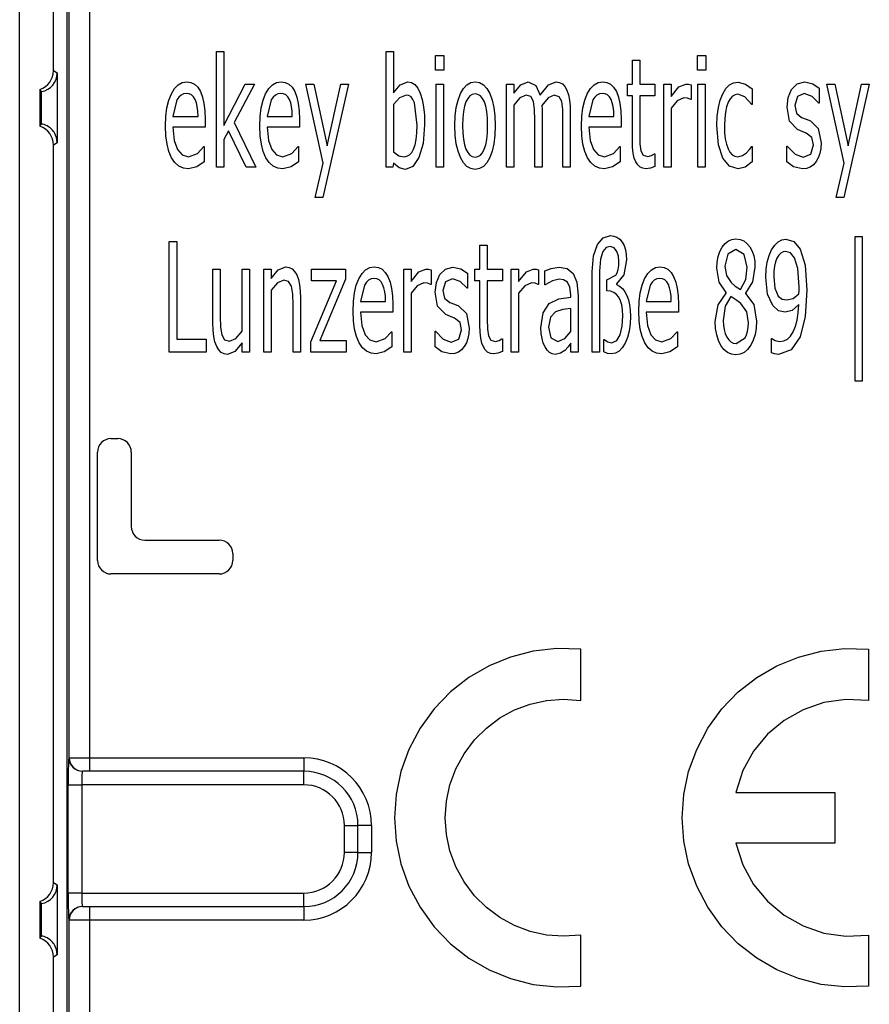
# Model space of a CAD drawing. Header units: millimetres. Extents: x 0 to 210, y 0 to 297.
# Tile 25 of 28: x 144 to 156, y 206 to 221. Entities that reach past the tile are written whole.
import ezdxf

# ---------------------------------------------------------------- set-up
doc = ezdxf.new("R2010")
doc.units = ezdxf.units.MM
for name, color, linetype in [('0040_001_EKEY_DL', 7, 'Continuous'), ('0040_002_EKEY_DL', 7, 'Continuous'), ('Default', 7, 'Continuous')]:
    doc.layers.add(name, color=color, linetype=linetype)

# ---------------------------------------------------------------- blocks, each defined once
blk = doc.blocks.new('SE5')
at = {"layer": '0040_001_EKEY_DL', "color": 7, "linetype": 'Continuous'}
for p, q in [((143.682, 199.672), (143.682, 239.472)), ((144.182, 220.122), (144.182, 231.022)), ((144.182, 220.122), (144.236, 220.088)), ((144.236, 220.088), (144.236, 219.055)), ((143.981, 219.841), (143.981, 219.303)), ((144.005, 219.331), (144.005, 219.812)), ((144.236, 219.055), (144.182, 219.022)), ((144.182, 208.122), (144.182, 219.022)), ((144.182, 208.122), (144.236, 208.088)), ((144.236, 208.088), (144.236, 207.055)), ((143.981, 207.841), (143.981, 207.303)), ((144.005, 207.331), (144.005, 207.812)), ((144.236, 207.055), (144.182, 207.022)), ((144.182, 199.672), (144.182, 207.022))]:
    blk.add_line(p, q, dxfattribs=at)
for centre, radius, start, end in [((143.959, 220.085), 0.277, 279.3944, 0.5755), ((146.073, 221.564), 2.711, 219.4642, 220.2519), ((146.073, 217.58), 2.711, 139.7481, 140.5358), ((143.959, 208.085), 0.277, 279.3944, 0.5755), ((146.073, 209.564), 2.711, 219.4642, 220.2519), ((146.073, 205.58), 2.711, 139.7481, 140.5358)]:
    blk.add_arc(centre, radius, start, end, dxfattribs=at)
for centre, major_axis, start_param, end_param in [((143.878, 220.124), (-0.292, 0.085), 2.193639, 3.420792), ((143.878, 219.019), (-0.292, -0.085), 2.862393, 4.089546), ((143.878, 208.124), (-0.292, 0.085), 2.193639, 3.420792), ((143.878, 207.019), (-0.292, -0.085), 2.862393, 4.089546)]:
    blk.add_ellipse(centre, major_axis=major_axis, ratio=0.983442, start_param=start_param, end_param=end_param, dxfattribs=at)
for points in [[(144.236, 219.055), (144.236, 219.116), (144.218, 219.161), (144.186, 219.221), (144.169, 219.24), (144.122, 219.287), (144.095, 219.302), (144.03, 219.333), (144.007, 219.334), (144.005, 219.331)], [(144.236, 207.055), (144.236, 207.116), (144.218, 207.161), (144.186, 207.221), (144.169, 207.24), (144.122, 207.287), (144.095, 207.302), (144.03, 207.333), (144.007, 207.334), (144.005, 207.331)]]:
    blk.add_open_spline(points, degree=3, knots=[0, 0, 0, 0, 0.125, 0.125, 0.25, 0.25, 0.5, 0.5, 1, 1, 1, 1], dxfattribs=at)
at = {"layer": '0040_002_EKEY_DL', "color": 7, "linetype": 'Continuous'}
for p, q in [((144.382, 199.821), (144.382, 239.822)), ((144.414, 209.967), (144.414, 229.283)), ((144.714, 229.283), (144.714, 209.967)), ((146.593, 218.696), (146.593, 220.406)), ((146.593, 220.406), (146.701, 220.406)), ((146.701, 220.406), (146.701, 219.308)), ((149.098, 218.696), (149.098, 220.406)), ((149.098, 220.406), (149.207, 220.406)), ((149.207, 220.406), (149.207, 219.794)), ((149.829, 220.129), (149.829, 220.343)), ((149.829, 220.343), (149.952, 220.343)), ((149.952, 220.343), (149.952, 220.129)), ((153.7, 220.129), (153.7, 220.343)), ((153.7, 220.343), (153.823, 220.343)), ((153.823, 220.343), (153.823, 220.129)), ((152.738, 219.922), (152.738, 220.276)), ((152.738, 220.276), (152.847, 220.276)), ((152.847, 220.276), (152.847, 219.922)), ((149.952, 220.129), (149.829, 220.129)), ((153.823, 220.129), (153.7, 220.129)), ((145.971, 219.857), (146.024, 219.912)), ((146.024, 219.912), (146.084, 219.945)), ((146.084, 219.945), (146.151, 219.956)), ((146.151, 219.956), (146.213, 219.947)), ((146.213, 219.947), (146.267, 219.92)), ((146.267, 219.92), (146.314, 219.875)), ((146.314, 219.875), (146.353, 219.811)), ((146.701, 219.308), (147.015, 219.922)), ((147.152, 219.922), (146.852, 219.356)), ((147.015, 219.922), (147.152, 219.922)), ((147.365, 219.857), (147.418, 219.912)), ((147.418, 219.912), (147.478, 219.945)), ((147.478, 219.945), (147.545, 219.956)), ((147.545, 219.956), (147.607, 219.947)), ((147.607, 219.947), (147.661, 219.92)), ((147.661, 219.92), (147.708, 219.875)), ((147.708, 219.875), (147.747, 219.811)), ((148.168, 218.755), (147.911, 219.922)), ((147.911, 219.922), (148.029, 219.922)), ((148.029, 219.922), (148.227, 219.012)), ((148.541, 219.922), (148.164, 218.244)), ((148.227, 219.012), (148.427, 219.922)), ((148.427, 219.922), (148.541, 219.922)), ((149.207, 219.794), (149.305, 219.911)), ((149.305, 219.911), (149.42, 219.956)), ((149.42, 219.956), (149.475, 219.946)), ((149.475, 219.946), (149.523, 219.914)), ((149.523, 219.914), (149.565, 219.862)), ((149.836, 219.922), (149.945, 219.922)), ((149.836, 218.696), (149.836, 219.922)), ((149.945, 219.922), (149.945, 218.696)), ((150.24, 219.858), (150.291, 219.913)), ((150.291, 219.913), (150.349, 219.945)), ((150.349, 219.945), (150.414, 219.956)), ((150.414, 219.956), (150.478, 219.945)), ((150.478, 219.945), (150.536, 219.913)), ((150.536, 219.913), (150.586, 219.858)), ((150.879, 218.696), (150.879, 219.922)), ((150.879, 219.922), (150.988, 219.922)), ((150.988, 219.922), (150.988, 219.786)), ((150.988, 219.786), (151.089, 219.911)), ((151.089, 219.911), (151.197, 219.956)), ((151.197, 219.956), (151.309, 219.904)), ((151.309, 219.904), (151.377, 219.758)), ((151.377, 219.758), (151.498, 219.91)), ((151.498, 219.91), (151.614, 219.956)), ((151.614, 219.956), (151.663, 219.948)), ((151.663, 219.948), (151.706, 219.926)), ((151.706, 219.926), (151.742, 219.887)), ((151.742, 219.887), (151.771, 219.834)), ((152.118, 219.857), (152.172, 219.912)), ((152.172, 219.912), (152.232, 219.945)), ((152.232, 219.945), (152.299, 219.956)), ((152.299, 219.956), (152.361, 219.947)), ((152.361, 219.947), (152.415, 219.92)), ((152.415, 219.92), (152.461, 219.875)), ((152.461, 219.875), (152.501, 219.811)), ((152.664, 219.749), (152.664, 219.922)), ((152.664, 219.922), (152.738, 219.922)), ((152.847, 219.922), (153.07, 219.922)), ((153.07, 219.922), (153.07, 219.749)), ((153.202, 218.696), (153.202, 219.922)), ((153.202, 219.922), (153.311, 219.922)), ((153.311, 219.922), (153.311, 219.741)), ((153.311, 219.741), (153.425, 219.881)), ((153.425, 219.881), (153.526, 219.922)), ((153.526, 219.922), (153.567, 219.92)), ((153.567, 219.92), (153.605, 219.909)), ((153.605, 219.909), (153.605, 219.697)), ((153.707, 218.696), (153.707, 219.922)), ((153.707, 219.922), (153.816, 219.922)), ((153.816, 219.922), (153.816, 218.696)), ((154.121, 219.855), (154.175, 219.909)), ((154.175, 219.909), (154.235, 219.941)), ((154.235, 219.941), (154.303, 219.952)), ((154.303, 219.952), (154.412, 219.922)), ((154.412, 219.922), (154.51, 219.85)), ((155.091, 219.842), (155.174, 219.924)), ((155.174, 219.924), (155.285, 219.954)), ((155.285, 219.954), (155.403, 219.927)), ((155.403, 219.927), (155.501, 219.862)), ((155.867, 218.755), (155.61, 219.922)), ((155.61, 219.922), (155.728, 219.922)), ((155.728, 219.922), (155.926, 219.012)), ((156.24, 219.922), (155.863, 218.244)), ((155.926, 219.012), (156.127, 219.922)), ((156.127, 219.922), (156.24, 219.922)), ((145.886, 219.684), (145.924, 219.779)), ((145.924, 219.779), (145.971, 219.857)), ((146.035, 219.73), (146.007, 219.688)), ((146.067, 219.761), (146.035, 219.73)), ((146.104, 219.779), (146.067, 219.761)), ((146.146, 219.785), (146.104, 219.779)), ((146.186, 219.779), (146.146, 219.785)), ((146.222, 219.763), (146.186, 219.779)), ((146.251, 219.735), (146.222, 219.763)), ((146.275, 219.696), (146.251, 219.735)), ((146.353, 219.811), (146.384, 219.731)), ((146.384, 219.731), (146.406, 219.636)), ((147.28, 219.684), (147.318, 219.779)), ((147.318, 219.779), (147.365, 219.857)), ((147.429, 219.73), (147.401, 219.688)), ((147.461, 219.761), (147.429, 219.73)), ((147.498, 219.779), (147.461, 219.761)), ((147.54, 219.785), (147.498, 219.779)), ((147.581, 219.779), (147.54, 219.785)), ((147.616, 219.763), (147.581, 219.779)), ((147.645, 219.735), (147.616, 219.763)), ((147.669, 219.696), (147.645, 219.735)), ((147.747, 219.811), (147.778, 219.731)), ((147.778, 219.731), (147.8, 219.636)), ((149.394, 219.76), (149.298, 219.721)), ((149.433, 219.753), (149.394, 219.76)), ((149.467, 219.732), (149.433, 219.753)), ((149.495, 219.696), (149.467, 219.732)), ((149.565, 219.862), (149.602, 219.789)), ((149.602, 219.789), (149.631, 219.697)), ((150.161, 219.687), (150.196, 219.782)), ((150.196, 219.782), (150.24, 219.858)), ((150.335, 219.747), (150.304, 219.711)), ((150.372, 219.769), (150.335, 219.747)), ((150.414, 219.776), (150.372, 219.769)), ((150.455, 219.769), (150.414, 219.776)), ((150.491, 219.747), (150.455, 219.769)), ((150.523, 219.711), (150.491, 219.747)), ((150.586, 219.858), (150.63, 219.782)), ((150.63, 219.782), (150.665, 219.687)), ((151.166, 219.76), (151.077, 219.719)), ((151.238, 219.737), (151.166, 219.76)), ((151.276, 219.666), (151.238, 219.737)), ((151.583, 219.76), (151.492, 219.717)), ((151.655, 219.736), (151.583, 219.76)), ((151.693, 219.665), (151.655, 219.736)), ((151.771, 219.834), (151.793, 219.766)), ((151.793, 219.766), (151.809, 219.687)), ((152.034, 219.684), (152.072, 219.779)), ((152.072, 219.779), (152.118, 219.857)), ((152.182, 219.73), (152.154, 219.688)), ((152.215, 219.761), (152.182, 219.73)), ((152.252, 219.779), (152.215, 219.761)), ((152.294, 219.785), (152.252, 219.779)), ((152.334, 219.779), (152.294, 219.785)), ((152.369, 219.763), (152.334, 219.779)), ((152.399, 219.735), (152.369, 219.763)), ((152.423, 219.696), (152.399, 219.735)), ((152.501, 219.811), (152.532, 219.731)), ((152.532, 219.731), (152.554, 219.636)), ((152.738, 219.749), (152.664, 219.749)), ((152.738, 219.097), (152.738, 219.749)), ((153.07, 219.749), (152.847, 219.749)), ((152.847, 219.749), (152.847, 219.189)), ((154.036, 219.687), (154.074, 219.78)), ((154.074, 219.78), (154.121, 219.855)), ((154.216, 219.742), (154.182, 219.705)), ((154.255, 219.764), (154.216, 219.742)), ((154.298, 219.772), (154.255, 219.764)), ((154.402, 219.733), (154.298, 219.772)), ((154.504, 219.621), (154.402, 219.733)), ((154.51, 219.85), (154.51, 219.621)), ((155.041, 219.723), (155.091, 219.842)), ((155.178, 219.737), (155.137, 219.607)), ((155.278, 219.781), (155.178, 219.737)), ((155.395, 219.74), (155.278, 219.781)), ((155.496, 219.641), (155.395, 219.74)), ((155.501, 219.862), (155.501, 219.641)), ((145.859, 219.572), (145.886, 219.684)), ((146.007, 219.688), (145.948, 219.445)), ((146.294, 219.647), (146.275, 219.696)), ((146.307, 219.589), (146.294, 219.647)), ((146.315, 219.522), (146.307, 219.589)), ((146.406, 219.636), (146.419, 219.526)), ((147.253, 219.572), (147.28, 219.684)), ((147.401, 219.688), (147.342, 219.445)), ((147.688, 219.647), (147.669, 219.696)), ((147.701, 219.589), (147.688, 219.647)), ((147.709, 219.522), (147.701, 219.589)), ((147.8, 219.636), (147.813, 219.526)), ((149.298, 219.721), (149.207, 219.621)), ((149.207, 219.621), (149.207, 218.919)), ((149.517, 219.647), (149.495, 219.696)), ((149.555, 219.314), (149.517, 219.647)), ((149.631, 219.697), (149.651, 219.588)), ((149.651, 219.588), (149.664, 219.462)), ((150.136, 219.577), (150.161, 219.687)), ((150.255, 219.596), (150.24, 219.515)), ((150.277, 219.661), (150.255, 219.596)), ((150.304, 219.711), (150.277, 219.661)), ((150.55, 219.661), (150.523, 219.711)), ((150.571, 219.596), (150.55, 219.661)), ((150.586, 219.515), (150.571, 219.596)), ((150.665, 219.687), (150.691, 219.577)), ((151.077, 219.719), (150.988, 219.612)), ((150.988, 219.612), (150.988, 218.696)), ((151.292, 219.549), (151.276, 219.666)), ((151.492, 219.717), (151.401, 219.607)), ((151.401, 219.607), (151.403, 219.548)), ((151.709, 219.547), (151.693, 219.665)), ((151.809, 219.687), (151.818, 219.595)), ((151.818, 219.595), (151.821, 219.492)), ((152.007, 219.572), (152.034, 219.684)), ((152.154, 219.688), (152.096, 219.445)), ((152.441, 219.647), (152.423, 219.696)), ((152.455, 219.589), (152.441, 219.647)), ((152.463, 219.522), (152.455, 219.589)), ((152.554, 219.636), (152.567, 219.526)), ((153.401, 219.675), (153.311, 219.566)), ((153.498, 219.718), (153.401, 219.675)), ((153.552, 219.713), (153.498, 219.718)), ((153.6, 219.697), (153.552, 219.713)), ((153.605, 219.697), (153.6, 219.697)), ((154.009, 219.577), (154.036, 219.687)), ((154.129, 219.588), (154.113, 219.509)), ((154.153, 219.654), (154.129, 219.588)), ((154.182, 219.705), (154.153, 219.654)), ((154.51, 219.621), (154.504, 219.621)), ((155.024, 219.58), (155.041, 219.723)), ((155.06, 219.376), (155.024, 219.58)), ((155.137, 219.607), (155.162, 219.493)), ((155.501, 219.641), (155.496, 219.641)), ((145.838, 219.303), (145.843, 219.445)), ((145.843, 219.445), (145.859, 219.572)), ((145.948, 219.445), (146.318, 219.445)), ((146.318, 219.445), (146.315, 219.522)), ((146.419, 219.526), (146.424, 219.4)), ((147.232, 219.303), (147.237, 219.445)), ((147.237, 219.445), (147.253, 219.572)), ((147.342, 219.445), (147.712, 219.445)), ((147.712, 219.445), (147.709, 219.522)), ((147.813, 219.526), (147.818, 219.4)), ((149.664, 219.462), (149.668, 219.319)), ((150.116, 219.309), (150.121, 219.451)), ((150.121, 219.451), (150.136, 219.577)), ((150.24, 219.515), (150.231, 219.42)), ((150.595, 219.42), (150.586, 219.515)), ((150.691, 219.577), (150.706, 219.451)), ((150.706, 219.451), (150.711, 219.309)), ((151.296, 219.395), (151.292, 219.549)), ((151.403, 219.548), (151.405, 219.481)), ((151.405, 219.481), (151.405, 218.696)), ((151.712, 219.395), (151.709, 219.547)), ((151.821, 219.492), (151.821, 218.696)), ((151.985, 219.303), (151.991, 219.445)), ((151.991, 219.445), (152.007, 219.572)), ((152.096, 219.445), (152.466, 219.445)), ((152.466, 219.445), (152.463, 219.522)), ((152.567, 219.526), (152.571, 219.4)), ((153.311, 219.566), (153.311, 218.696)), ((153.987, 219.308), (153.992, 219.45)), ((153.992, 219.45), (154.009, 219.577)), ((154.113, 219.509), (154.103, 219.415)), ((155.162, 219.493), (155.24, 219.43)), ((145.843, 219.16), (145.838, 219.303)), ((146.424, 219.4), (146.424, 219.288)), ((146.852, 219.356), (147.175, 218.696)), ((147.237, 219.16), (147.232, 219.303)), ((147.818, 219.4), (147.818, 219.288)), ((149.552, 219.202), (149.555, 219.314)), ((149.668, 219.319), (149.645, 219.042)), ((150.121, 219.167), (150.116, 219.309)), ((150.231, 219.42), (150.228, 219.309)), ((150.228, 219.309), (150.231, 219.201)), ((150.599, 219.309), (150.595, 219.42)), ((150.595, 219.2), (150.599, 219.309)), ((150.711, 219.309), (150.706, 219.167)), ((151.296, 218.696), (151.296, 219.395)), ((151.712, 218.696), (151.712, 219.395)), ((151.991, 219.16), (151.985, 219.303)), ((152.571, 219.4), (152.571, 219.288)), ((154.01, 219.026), (153.987, 219.308)), ((154.103, 219.415), (154.099, 219.308)), ((154.099, 219.308), (154.102, 219.204)), ((155.18, 219.251), (155.06, 219.376)), ((155.24, 219.43), (155.307, 219.404)), ((155.307, 219.404), (155.369, 219.38)), ((155.369, 219.38), (155.485, 219.267)), ((145.86, 219.034), (145.843, 219.16)), ((146.424, 219.288), (145.948, 219.288)), ((145.948, 219.288), (145.966, 219.091)), ((146.771, 219.232), (146.701, 219.106)), ((147.031, 218.696), (146.771, 219.232)), ((147.254, 219.034), (147.237, 219.16)), ((147.818, 219.288), (147.342, 219.288)), ((147.342, 219.288), (147.36, 219.091)), ((149.542, 219.106), (149.552, 219.202)), ((150.136, 219.041), (150.121, 219.167)), ((150.231, 219.201), (150.24, 219.107)), ((150.586, 219.106), (150.595, 219.2)), ((150.706, 219.167), (150.691, 219.041)), ((152.008, 219.034), (151.991, 219.16)), ((152.096, 219.288), (152.113, 219.091)), ((152.571, 219.288), (152.096, 219.288)), ((152.847, 219.189), (152.849, 219.038)), ((154.102, 219.204), (154.112, 219.112)), ((155.248, 219.222), (155.18, 219.251)), ((155.308, 219.199), (155.248, 219.222)), ((155.392, 219.135), (155.308, 219.199)), ((155.485, 219.267), (155.526, 219.052)), ((145.888, 218.925), (145.86, 219.034)), ((145.966, 219.091), (146.015, 218.954)), ((146.31, 218.899), (146.405, 218.998)), ((146.405, 218.998), (146.411, 218.998)), ((146.411, 218.998), (146.411, 218.772)), ((146.701, 219.106), (146.701, 218.696)), ((147.282, 218.925), (147.254, 219.034)), ((147.36, 219.091), (147.409, 218.954)), ((147.704, 218.899), (147.799, 218.998)), ((147.799, 218.998), (147.805, 218.998)), ((147.805, 218.998), (147.805, 218.772)), ((149.504, 218.962), (149.526, 219.026)), ((149.526, 219.026), (149.542, 219.106)), ((149.645, 219.042), (149.583, 218.836)), ((150.161, 218.93), (150.136, 219.041)), ((150.24, 219.107), (150.256, 219.027)), ((150.256, 219.027), (150.277, 218.961)), ((150.549, 218.96), (150.571, 219.026)), ((150.571, 219.026), (150.586, 219.106)), ((150.691, 219.041), (150.665, 218.93)), ((152.036, 218.925), (152.008, 219.034)), ((152.113, 219.091), (152.163, 218.954)), ((152.458, 218.899), (152.553, 218.998)), ((152.553, 218.998), (152.558, 218.998)), ((152.558, 218.998), (152.558, 218.772)), ((152.741, 218.992), (152.738, 219.097)), ((152.849, 219.038), (152.865, 218.936)), ((154.075, 218.826), (154.01, 219.026)), ((154.112, 219.112), (154.129, 219.034)), ((154.129, 219.034), (154.152, 218.968)), ((154.471, 218.956), (154.504, 219)), ((154.504, 219), (154.51, 219)), ((154.51, 219), (154.51, 218.773)), ((155.022, 218.773), (155.022, 219.004)), ((155.022, 219.004), (155.028, 219.004)), ((155.028, 219.004), (155.142, 218.886)), ((155.374, 218.886), (155.414, 219.026)), ((155.414, 219.026), (155.392, 219.135)), ((155.526, 219.052), (155.522, 218.972)), ((145.928, 218.834), (145.888, 218.925)), ((146.015, 218.954), (146.086, 218.875)), ((146.086, 218.875), (146.177, 218.849)), ((146.177, 218.849), (146.31, 218.899)), ((147.322, 218.834), (147.282, 218.925)), ((147.409, 218.954), (147.48, 218.875)), ((147.48, 218.875), (147.571, 218.849)), ((147.571, 218.849), (147.704, 218.899)), ((149.207, 218.919), (149.287, 218.864)), ((149.287, 218.864), (149.363, 218.849)), ((149.363, 218.849), (149.405, 218.856)), ((149.405, 218.856), (149.443, 218.877)), ((149.443, 218.877), (149.476, 218.912)), ((149.476, 218.912), (149.504, 218.962)), ((150.196, 218.836), (150.161, 218.93)), ((150.277, 218.961), (150.304, 218.909)), ((150.304, 218.909), (150.336, 218.872)), ((150.336, 218.872), (150.372, 218.85)), ((150.455, 218.85), (150.491, 218.872)), ((150.491, 218.872), (150.522, 218.908)), ((150.522, 218.908), (150.549, 218.96)), ((150.665, 218.93), (150.63, 218.836)), ((152.076, 218.834), (152.036, 218.925)), ((152.163, 218.954), (152.234, 218.875)), ((152.234, 218.875), (152.325, 218.849)), ((152.325, 218.849), (152.458, 218.899)), ((152.751, 218.904), (152.741, 218.992)), ((152.767, 218.83), (152.751, 218.904)), ((152.865, 218.936), (152.9, 218.872)), ((152.9, 218.872), (152.968, 218.851)), ((152.968, 218.851), (153.023, 218.867)), ((153.023, 218.867), (153.065, 218.892)), ((153.065, 218.892), (153.07, 218.892)), ((153.07, 218.892), (153.07, 218.706)), ((154.152, 218.968), (154.18, 218.916)), ((154.18, 218.916), (154.214, 218.879)), ((154.214, 218.879), (154.254, 218.856)), ((154.254, 218.856), (154.298, 218.849)), ((154.298, 218.849), (154.366, 218.865)), ((154.366, 218.865), (154.427, 218.908)), ((154.427, 218.908), (154.471, 218.956)), ((155.142, 218.886), (155.262, 218.842)), ((155.262, 218.842), (155.374, 218.886)), ((155.508, 218.899), (155.485, 218.834)), ((155.522, 218.972), (155.508, 218.899)), ((145.977, 218.762), (145.928, 218.834)), ((146.036, 218.71), (145.977, 218.762)), ((146.103, 218.679), (146.036, 218.71)), ((146.411, 218.772), (146.299, 218.699)), ((147.371, 218.762), (147.322, 218.834)), ((147.43, 218.71), (147.371, 218.762)), ((147.497, 218.679), (147.43, 218.71)), ((147.805, 218.772), (147.693, 218.699)), ((148.049, 218.244), (148.168, 218.755)), ((149.207, 218.753), (149.2, 218.696)), ((149.289, 218.687), (149.207, 218.753)), ((149.583, 218.836), (149.493, 218.706)), ((150.24, 218.76), (150.196, 218.836)), ((150.291, 218.706), (150.24, 218.76)), ((150.372, 218.85), (150.414, 218.842)), ((150.414, 218.842), (150.455, 218.85)), ((150.586, 218.76), (150.536, 218.706)), ((150.63, 218.836), (150.586, 218.76)), ((152.125, 218.762), (152.076, 218.834)), ((152.183, 218.71), (152.125, 218.762)), ((152.25, 218.679), (152.183, 218.71)), ((152.558, 218.772), (152.446, 218.699)), ((152.789, 218.773), (152.767, 218.83)), ((152.818, 218.728), (152.789, 218.773)), ((152.853, 218.697), (152.818, 218.728)), ((153.07, 218.706), (153.004, 218.681)), ((154.175, 218.708), (154.075, 218.826)), ((154.303, 218.669), (154.175, 218.708)), ((154.51, 218.773), (154.407, 218.696)), ((155.122, 218.701), (155.022, 218.773)), ((155.413, 218.73), (155.367, 218.696)), ((155.453, 218.777), (155.413, 218.73)), ((155.485, 218.834), (155.453, 218.777)), ((155.748, 218.244), (155.867, 218.755)), ((146.178, 218.669), (146.103, 218.679)), ((146.299, 218.699), (146.178, 218.669)), ((146.701, 218.696), (146.593, 218.696)), ((147.175, 218.696), (147.031, 218.696)), ((147.572, 218.669), (147.497, 218.679)), ((147.693, 218.699), (147.572, 218.669)), ((149.2, 218.696), (149.098, 218.696)), ((149.385, 218.662), (149.289, 218.687)), ((149.493, 218.706), (149.385, 218.662)), ((149.945, 218.696), (149.836, 218.696)), ((150.349, 218.673), (150.291, 218.706)), ((150.414, 218.662), (150.349, 218.673)), ((150.478, 218.673), (150.414, 218.662)), ((150.536, 218.706), (150.478, 218.673)), ((150.988, 218.696), (150.879, 218.696)), ((151.405, 218.696), (151.296, 218.696)), ((151.821, 218.696), (151.712, 218.696)), ((152.326, 218.669), (152.25, 218.679)), ((152.446, 218.699), (152.326, 218.669)), ((152.893, 218.678), (152.853, 218.697)), ((152.939, 218.671), (152.893, 218.678)), ((153.004, 218.681), (152.939, 218.671)), ((153.311, 218.696), (153.202, 218.696)), ((153.816, 218.696), (153.707, 218.696)), ((154.407, 218.696), (154.303, 218.669)), ((155.254, 218.669), (155.122, 218.701)), ((155.314, 218.676), (155.254, 218.669)), ((155.367, 218.696), (155.314, 218.676)), ((148.164, 218.244), (148.049, 218.244)), ((155.863, 218.244), (155.748, 218.244)), ((145.892, 215.961), (145.892, 217.597)), ((145.892, 217.597), (146.007, 217.597)), ((146.007, 217.597), (146.007, 216.155)), ((152.164, 217.385), (152.222, 217.554)), ((152.222, 217.554), (152.308, 217.65)), ((152.308, 217.65), (152.414, 217.683)), ((152.414, 217.683), (152.465, 217.677)), ((152.465, 217.677), (152.51, 217.659)), ((152.51, 217.659), (152.551, 217.629)), ((152.551, 217.629), (152.586, 217.587)), ((152.586, 217.587), (152.615, 217.535)), ((154.066, 217.512), (154.109, 217.566)), ((154.109, 217.566), (154.157, 217.605)), ((154.157, 217.605), (154.21, 217.628)), ((154.21, 217.628), (154.269, 217.635)), ((154.269, 217.635), (154.33, 217.628)), ((154.33, 217.628), (154.384, 217.606)), ((154.384, 217.606), (154.432, 217.569)), ((154.432, 217.569), (154.474, 217.518)), ((154.796, 217.474), (154.842, 217.543)), ((154.842, 217.543), (154.893, 217.592)), ((154.893, 217.592), (154.948, 217.621)), ((154.948, 217.621), (155.008, 217.631)), ((155.008, 217.631), (155.124, 217.594)), ((155.124, 217.594), (155.217, 217.484)), ((156.032, 215.531), (156.032, 217.671)), ((156.032, 217.671), (156.133, 217.671)), ((156.133, 217.671), (156.133, 215.531)), ((150.484, 217.188), (150.484, 217.541)), ((150.484, 217.541), (150.593, 217.541)), ((150.593, 217.541), (150.593, 217.188)), ((152.3, 217.446), (152.265, 217.334)), ((152.349, 217.505), (152.3, 217.446)), ((152.409, 217.521), (152.349, 217.505)), ((152.469, 217.502), (152.409, 217.521)), ((152.51, 217.45), (152.469, 217.502)), ((152.534, 217.38), (152.51, 217.45)), ((152.615, 217.535), (152.636, 217.474)), ((152.636, 217.474), (152.648, 217.404)), ((152.648, 217.404), (152.653, 217.325)), ((154.007, 217.374), (154.032, 217.447)), ((154.032, 217.447), (154.066, 217.512)), ((154.15, 217.409), (154.104, 217.231)), ((154.269, 217.476), (154.15, 217.409)), ((154.389, 217.406), (154.269, 217.476)), ((154.437, 217.218), (154.389, 217.406)), ((154.474, 217.518), (154.507, 217.455)), ((154.507, 217.455), (154.531, 217.384)), ((154.759, 217.389), (154.796, 217.474)), ((154.932, 217.424), (154.902, 217.393)), ((154.967, 217.443), (154.932, 217.424)), ((155.007, 217.449), (154.967, 217.443)), ((155.074, 217.427), (155.007, 217.449)), ((155.133, 217.357), (155.074, 217.427)), ((155.217, 217.484), (155.293, 217.248)), ((152.143, 217.149), (152.164, 217.385)), ((152.265, 217.334), (152.252, 217.157)), ((152.54, 217.305), (152.534, 217.38)), ((152.537, 217.239), (152.54, 217.305)), ((152.653, 217.325), (152.611, 217.105)), ((153.987, 217.204), (153.992, 217.293)), ((153.992, 217.293), (154.007, 217.374)), ((154.531, 217.384), (154.546, 217.305)), ((154.546, 217.305), (154.55, 217.219)), ((154.715, 217.185), (154.731, 217.293)), ((154.731, 217.293), (154.759, 217.389)), ((154.854, 217.296), (154.839, 217.232)), ((154.875, 217.35), (154.854, 217.296)), ((154.902, 217.393), (154.875, 217.35)), ((155.184, 217.197), (155.133, 217.357)), ((146.537, 216.392), (146.537, 217.188)), ((146.537, 217.188), (146.646, 217.188)), ((146.646, 217.188), (146.646, 216.489)), ((146.969, 217.188), (147.078, 217.188)), ((146.969, 216.271), (146.969, 217.188)), ((147.078, 217.188), (147.078, 215.961)), ((147.291, 215.961), (147.291, 217.188)), ((147.291, 217.188), (147.4, 217.188)), ((147.4, 217.188), (147.4, 217.051)), ((147.4, 217.051), (147.505, 217.176)), ((147.505, 217.176), (147.617, 217.221)), ((147.617, 217.221), (147.666, 217.214)), ((147.666, 217.214), (147.709, 217.192)), ((147.709, 217.192), (147.746, 217.154)), ((147.746, 217.154), (147.777, 217.102)), ((147.995, 217.014), (147.995, 217.188)), ((147.995, 217.188), (148.498, 217.188)), ((148.498, 217.188), (148.498, 217.039)), ((148.696, 217.045), (148.743, 217.122)), ((148.743, 217.122), (148.796, 217.177)), ((148.796, 217.177), (148.856, 217.211)), ((148.856, 217.211), (148.923, 217.221)), ((148.923, 217.221), (148.985, 217.212)), ((148.985, 217.212), (149.039, 217.185)), ((149.039, 217.185), (149.086, 217.14)), ((149.086, 217.14), (149.125, 217.077)), ((149.36, 215.961), (149.36, 217.188)), ((149.36, 217.188), (149.469, 217.188)), ((149.469, 217.188), (149.469, 217.007)), ((149.469, 217.007), (149.583, 217.146)), ((149.583, 217.146), (149.684, 217.188)), ((149.684, 217.188), (149.725, 217.185)), ((149.725, 217.185), (149.763, 217.175)), ((149.763, 217.175), (149.763, 216.963)), ((149.841, 216.988), (149.891, 217.107)), ((149.891, 217.107), (149.974, 217.189)), ((149.974, 217.189), (150.086, 217.219)), ((150.086, 217.219), (150.203, 217.192)), ((150.203, 217.192), (150.302, 217.127)), ((150.302, 217.127), (150.302, 216.906)), ((150.411, 217.014), (150.411, 217.188)), ((150.411, 217.188), (150.484, 217.188)), ((150.593, 217.188), (150.817, 217.188)), ((150.817, 217.188), (150.817, 217.014)), ((150.948, 215.961), (150.948, 217.188)), ((150.948, 217.188), (151.057, 217.188)), ((151.057, 217.188), (151.057, 217.007)), ((151.057, 217.007), (151.171, 217.146)), ((151.171, 217.146), (151.272, 217.188)), ((151.272, 217.188), (151.314, 217.185)), ((151.314, 217.185), (151.352, 217.175)), ((151.352, 217.175), (151.352, 216.963)), ((151.444, 217.163), (151.536, 217.199)), ((151.444, 216.954), (151.444, 217.163)), ((151.536, 217.199), (151.655, 217.219)), ((151.655, 217.219), (151.773, 217.198)), ((151.773, 217.198), (151.861, 217.125)), ((151.861, 217.125), (151.916, 216.994)), ((152.143, 215.961), (152.143, 217.149)), ((152.252, 217.157), (152.252, 215.961)), ((152.496, 217.098), (152.515, 217.135)), ((152.515, 217.135), (152.529, 217.182)), ((152.529, 217.182), (152.537, 217.239)), ((152.919, 217.045), (152.966, 217.122)), ((152.966, 217.122), (153.019, 217.177)), ((153.019, 217.177), (153.079, 217.211)), ((153.079, 217.211), (153.146, 217.221)), ((153.146, 217.221), (153.208, 217.212)), ((153.208, 217.212), (153.262, 217.185)), ((153.262, 217.185), (153.309, 217.14)), ((153.309, 217.14), (153.348, 217.077)), ((154.02, 216.995), (153.987, 217.204)), ((154.104, 217.231), (154.127, 217.094)), ((154.415, 217.036), (154.437, 217.218)), ((154.55, 217.219), (154.514, 217)), ((154.71, 217.066), (154.715, 217.185)), ((154.83, 217.158), (154.827, 217.074)), ((154.839, 217.232), (154.83, 217.158)), ((155.202, 216.926), (155.184, 217.197)), ((155.293, 217.248), (155.319, 216.877)), ((147.493, 216.984), (147.4, 216.878)), ((147.586, 217.026), (147.493, 216.984)), ((147.657, 217.003), (147.586, 217.026)), ((147.699, 216.935), (147.657, 217.003)), ((147.777, 217.102), (147.801, 217.035)), ((147.801, 217.035), (147.818, 216.956)), ((147.987, 216.112), (148.363, 217.014)), ((148.363, 217.014), (147.995, 217.014)), ((148.498, 217.039), (148.12, 216.135)), ((148.658, 216.949), (148.696, 217.045)), ((148.807, 216.995), (148.779, 216.953)), ((148.839, 217.026), (148.807, 216.995)), ((148.876, 217.044), (148.839, 217.026)), ((148.918, 217.05), (148.876, 217.044)), ((148.959, 217.045), (148.918, 217.05)), ((148.994, 217.028), (148.959, 217.045)), ((149.023, 217), (148.994, 217.028)), ((149.047, 216.962), (149.023, 217)), ((149.066, 216.913), (149.047, 216.962)), ((149.125, 217.077), (149.156, 216.997)), ((149.156, 216.997), (149.178, 216.901)), ((149.656, 216.983), (149.559, 216.941)), ((149.71, 216.978), (149.656, 216.983)), ((149.758, 216.963), (149.71, 216.978)), ((149.763, 216.963), (149.758, 216.963)), ((149.825, 216.845), (149.841, 216.988)), ((149.978, 217.002), (149.937, 216.872)), ((150.078, 217.046), (149.978, 217.002)), ((150.195, 217.005), (150.078, 217.046)), ((150.296, 216.906), (150.195, 217.005)), ((150.484, 217.014), (150.411, 217.014)), ((150.484, 216.362), (150.484, 217.014)), ((150.817, 217.014), (150.593, 217.014)), ((150.593, 217.014), (150.593, 216.455)), ((151.245, 216.983), (151.147, 216.941)), ((151.299, 216.978), (151.245, 216.983)), ((151.346, 216.963), (151.299, 216.978)), ((151.352, 216.963), (151.346, 216.963)), ((151.558, 217.017), (151.45, 216.954)), ((151.654, 217.039), (151.558, 217.017)), ((151.721, 217.03), (151.654, 217.039)), ((151.777, 216.996), (151.721, 217.03)), ((151.814, 216.923), (151.777, 216.996)), ((151.916, 216.994), (151.936, 216.795)), ((152.361, 217.032), (152.496, 217.098)), ((152.361, 216.866), (152.361, 217.032)), ((152.611, 217.105), (152.505, 216.971)), ((152.505, 216.971), (152.505, 216.962)), ((152.505, 216.962), (152.55, 216.936)), ((152.881, 216.949), (152.919, 217.045)), ((153.03, 216.995), (153.002, 216.953)), ((153.062, 217.026), (153.03, 216.995)), ((153.099, 217.044), (153.062, 217.026)), ((153.141, 217.05), (153.099, 217.044)), ((153.181, 217.045), (153.141, 217.05)), ((153.216, 217.028), (153.181, 217.045)), ((153.246, 217), (153.216, 217.028)), ((153.27, 216.962), (153.246, 217)), ((153.289, 216.913), (153.27, 216.962)), ((153.348, 217.077), (153.379, 216.997)), ((153.379, 216.997), (153.401, 216.901)), ((154.122, 216.842), (154.02, 216.995)), ((154.127, 217.094), (154.198, 216.99)), ((154.198, 216.99), (154.259, 216.938)), ((154.337, 216.885), (154.415, 217.036)), ((154.514, 217), (154.408, 216.833)), ((154.735, 216.818), (154.71, 217.066)), ((154.827, 217.074), (154.843, 216.905)), ((147.4, 216.878), (147.4, 215.961)), ((147.718, 216.819), (147.699, 216.935)), ((147.723, 216.66), (147.718, 216.819)), ((147.818, 216.956), (147.828, 216.863)), ((147.828, 216.863), (147.832, 216.757)), ((148.615, 216.711), (148.631, 216.838)), ((148.631, 216.838), (148.658, 216.949)), ((148.779, 216.953), (148.72, 216.711)), ((149.079, 216.854), (149.066, 216.913)), ((149.087, 216.787), (149.079, 216.854)), ((149.178, 216.901), (149.191, 216.791)), ((149.559, 216.941), (149.469, 216.831)), ((149.469, 216.831), (149.469, 215.961)), ((149.86, 216.642), (149.825, 216.845)), ((149.937, 216.872), (149.962, 216.758)), ((150.302, 216.906), (150.296, 216.906)), ((151.147, 216.941), (151.057, 216.831)), ((151.057, 216.831), (151.057, 215.961)), ((151.45, 216.954), (151.444, 216.954)), ((151.827, 216.806), (151.814, 216.923)), ((152.415, 216.86), (152.361, 216.866)), ((152.462, 216.843), (152.415, 216.86)), ((152.502, 216.814), (152.462, 216.843)), ((152.55, 216.936), (152.59, 216.9)), ((152.59, 216.9), (152.625, 216.854)), ((152.625, 216.854), (152.655, 216.798)), ((152.838, 216.711), (152.854, 216.838)), ((152.854, 216.838), (152.881, 216.949)), ((153.002, 216.953), (152.943, 216.711)), ((153.302, 216.854), (153.289, 216.913)), ((153.31, 216.787), (153.302, 216.854)), ((153.401, 216.901), (153.414, 216.791)), ((154.005, 216.659), (154.122, 216.835)), ((154.122, 216.835), (154.122, 216.842)), ((154.259, 216.938), (154.337, 216.885)), ((154.408, 216.833), (154.408, 216.826)), ((154.408, 216.826), (154.531, 216.663)), ((154.812, 216.648), (154.735, 216.818)), ((154.843, 216.905), (154.895, 216.79)), ((155.113, 216.756), (155.2, 216.823)), ((155.2, 216.823), (155.201, 216.868)), ((155.201, 216.868), (155.202, 216.926)), ((155.319, 216.877), (155.294, 216.487)), ((147.832, 216.757), (147.832, 215.961)), ((148.61, 216.568), (148.615, 216.711)), ((148.72, 216.711), (149.09, 216.711)), ((149.09, 216.711), (149.087, 216.787)), ((149.191, 216.791), (149.196, 216.665)), ((149.962, 216.758), (150.04, 216.696)), ((150.04, 216.696), (150.108, 216.669)), ((150.108, 216.669), (150.169, 216.645)), ((151.419, 216.544), (151.509, 216.68)), ((151.509, 216.68), (151.65, 216.747)), ((151.65, 216.747), (151.827, 216.774)), ((151.827, 216.774), (151.827, 216.806)), ((151.936, 216.795), (151.936, 215.961)), ((152.536, 216.773), (152.502, 216.814)), ((152.563, 216.721), (152.536, 216.773)), ((152.582, 216.658), (152.563, 216.721)), ((152.655, 216.798), (152.679, 216.733)), ((152.679, 216.733), (152.696, 216.66)), ((152.833, 216.568), (152.838, 216.711)), ((152.943, 216.711), (153.313, 216.711)), ((153.313, 216.711), (153.31, 216.787)), ((153.414, 216.791), (153.419, 216.665)), ((154.195, 216.784), (154.112, 216.638)), ((154.281, 216.726), (154.195, 216.784)), ((154.34, 216.681), (154.281, 216.726)), ((154.431, 216.558), (154.34, 216.681)), ((154.895, 216.79), (154.952, 216.745)), ((154.952, 216.745), (155.022, 216.733)), ((155.022, 216.733), (155.113, 216.756)), ((147.723, 215.961), (147.723, 216.66)), ((148.615, 216.425), (148.61, 216.568)), ((149.196, 216.553), (148.72, 216.553)), ((148.72, 216.553), (148.738, 216.357)), ((149.196, 216.665), (149.196, 216.553)), ((149.98, 216.516), (149.86, 216.642)), ((150.169, 216.645), (150.286, 216.532)), ((150.286, 216.532), (150.327, 216.317)), ((151.387, 216.318), (151.419, 216.544)), ((151.604, 216.558), (151.529, 216.48)), ((151.71, 216.591), (151.604, 216.558)), ((151.827, 216.607), (151.71, 216.591)), ((151.827, 216.264), (151.827, 216.607)), ((152.593, 216.584), (152.582, 216.658)), ((152.597, 216.498), (152.593, 216.584)), ((152.696, 216.66), (152.706, 216.579)), ((152.706, 216.579), (152.709, 216.49)), ((152.838, 216.425), (152.833, 216.568)), ((153.419, 216.553), (152.943, 216.553)), ((152.943, 216.553), (152.961, 216.357)), ((153.419, 216.665), (153.419, 216.553)), ((153.963, 216.412), (154.005, 216.659)), ((154.112, 216.638), (154.08, 216.429)), ((154.454, 216.396), (154.431, 216.558)), ((154.531, 216.663), (154.574, 216.417)), ((154.899, 216.571), (154.812, 216.648)), ((154.995, 216.551), (154.899, 216.571)), ((155.098, 216.577), (154.995, 216.551)), ((155.199, 216.665), (155.098, 216.577)), ((155.172, 216.436), (155.19, 216.544)), ((155.19, 216.544), (155.199, 216.665)), ((146.541, 216.285), (146.537, 216.392)), ((146.646, 216.489), (146.65, 216.329)), ((148.632, 216.299), (148.615, 216.425)), ((150.048, 216.487), (149.98, 216.516)), ((150.108, 216.464), (150.048, 216.487)), ((150.192, 216.401), (150.108, 216.464)), ((150.214, 216.291), (150.192, 216.401)), ((150.593, 216.455), (150.595, 216.303)), ((151.529, 216.48), (151.5, 216.332)), ((152.588, 216.345), (152.597, 216.498)), ((152.709, 216.49), (152.704, 216.377)), ((152.855, 216.299), (152.838, 216.425)), ((153.968, 216.31), (153.963, 216.412)), ((154.08, 216.429), (154.084, 216.358)), ((154.451, 216.328), (154.454, 216.396)), ((154.574, 216.417), (154.569, 216.315)), ((155.148, 216.343), (155.172, 216.436)), ((155.294, 216.487), (155.216, 216.189)), ((146.551, 216.191), (146.541, 216.285)), ((146.65, 216.329), (146.67, 216.216)), ((146.875, 216.165), (146.969, 216.271)), ((148.66, 216.19), (148.632, 216.299)), ((148.738, 216.357), (148.787, 216.219)), ((149.082, 216.164), (149.177, 216.263)), ((149.177, 216.263), (149.183, 216.263)), ((149.183, 216.263), (149.183, 216.037)), ((149.822, 216.038), (149.822, 216.27)), ((149.822, 216.27), (149.828, 216.27)), ((149.828, 216.27), (149.942, 216.151)), ((150.174, 216.152), (150.214, 216.291)), ((150.322, 216.237), (150.308, 216.165)), ((150.327, 216.317), (150.322, 216.237)), ((150.487, 216.258), (150.484, 216.362)), ((150.497, 216.169), (150.487, 216.258)), ((150.595, 216.303), (150.612, 216.201)), ((151.391, 216.237), (151.387, 216.318)), ((151.403, 216.163), (151.391, 216.237)), ((151.5, 216.332), (151.533, 216.172)), ((151.739, 216.161), (151.827, 216.264)), ((152.559, 216.218), (152.588, 216.345)), ((152.69, 216.273), (152.665, 216.179)), ((152.704, 216.377), (152.69, 216.273)), ((152.883, 216.19), (152.855, 216.299)), ((152.961, 216.357), (153.01, 216.219)), ((153.305, 216.164), (153.4, 216.263)), ((153.4, 216.263), (153.406, 216.263)), ((153.406, 216.263), (153.406, 216.037)), ((153.984, 216.217), (153.968, 216.31)), ((154.084, 216.358), (154.094, 216.294)), ((154.094, 216.294), (154.11, 216.236)), ((154.11, 216.236), (154.134, 216.184)), ((154.426, 216.215), (154.442, 216.268)), ((154.442, 216.268), (154.451, 216.328)), ((154.569, 216.315), (154.552, 216.223)), ((155.076, 216.199), (155.115, 216.262)), ((155.115, 216.262), (155.148, 216.343)), ((146.007, 216.155), (146.437, 216.155)), ((146.437, 216.155), (146.437, 215.961)), ((146.569, 216.111), (146.551, 216.191)), ((146.594, 216.046), (146.569, 216.111)), ((146.67, 216.216), (146.711, 216.145)), ((146.711, 216.145), (146.783, 216.123)), ((146.783, 216.123), (146.875, 216.165)), ((146.969, 216.098), (146.864, 215.971)), ((146.969, 215.961), (146.969, 216.098)), ((147.987, 215.961), (147.987, 216.112)), ((148.12, 216.135), (148.507, 216.135)), ((148.507, 216.135), (148.507, 215.961)), ((148.7, 216.099), (148.66, 216.19)), ((148.749, 216.027), (148.7, 216.099)), ((148.787, 216.219), (148.858, 216.141)), ((148.858, 216.141), (148.949, 216.114)), ((148.949, 216.114), (149.082, 216.164)), ((149.942, 216.151), (150.062, 216.108)), ((150.062, 216.108), (150.174, 216.152)), ((150.286, 216.099), (150.254, 216.042)), ((150.308, 216.165), (150.286, 216.099)), ((150.513, 216.096), (150.497, 216.169)), ((150.536, 216.038), (150.513, 216.096)), ((150.612, 216.201), (150.646, 216.137)), ((150.646, 216.137), (150.714, 216.117)), ((150.714, 216.117), (150.769, 216.132)), ((150.769, 216.132), (150.811, 216.157)), ((150.811, 216.157), (150.817, 216.157)), ((150.817, 216.157), (150.817, 215.972)), ((151.422, 216.096), (151.403, 216.163)), ((151.448, 216.037), (151.422, 216.096)), ((151.533, 216.172), (151.635, 216.119)), ((151.635, 216.119), (151.739, 216.161)), ((151.827, 216.093), (151.788, 216.041)), ((151.827, 215.961), (151.827, 216.093)), ((152.314, 215.965), (152.314, 216.148)), ((152.314, 216.148), (152.32, 216.148)), ((152.32, 216.148), (152.373, 216.111)), ((152.373, 216.111), (152.434, 216.101)), ((152.434, 216.101), (152.508, 216.133)), ((152.508, 216.133), (152.559, 216.218)), ((152.631, 216.095), (152.589, 216.024)), ((152.665, 216.179), (152.631, 216.095)), ((152.923, 216.099), (152.883, 216.19)), ((152.972, 216.027), (152.923, 216.099)), ((153.01, 216.219), (153.081, 216.141)), ((153.081, 216.141), (153.172, 216.114)), ((153.172, 216.114), (153.305, 216.164)), ((154.01, 216.134), (153.984, 216.217)), ((154.046, 216.061), (154.01, 216.134)), ((154.134, 216.184), (154.162, 216.142)), ((154.162, 216.142), (154.195, 216.111)), ((154.195, 216.111), (154.23, 216.093)), ((154.23, 216.093), (154.27, 216.087)), ((154.27, 216.087), (154.404, 216.17)), ((154.404, 216.17), (154.426, 216.215)), ((154.525, 216.139), (154.487, 216.064)), ((154.552, 216.223), (154.525, 216.139)), ((154.794, 215.953), (154.794, 216.164)), ((154.794, 216.164), (154.799, 216.164)), ((154.799, 216.164), (154.847, 216.132)), ((154.847, 216.132), (154.915, 216.117)), ((154.915, 216.117), (154.975, 216.126)), ((154.975, 216.126), (155.029, 216.153)), ((155.029, 216.153), (155.076, 216.199)), ((155.216, 216.189), (155.084, 215.996)), ((146.437, 215.961), (145.892, 215.961)), ((146.625, 215.994), (146.594, 216.046)), ((146.662, 215.957), (146.625, 215.994)), ((146.704, 215.935), (146.662, 215.957)), ((146.864, 215.971), (146.752, 215.927)), ((147.078, 215.961), (146.969, 215.961)), ((147.4, 215.961), (147.291, 215.961)), ((147.832, 215.961), (147.723, 215.961)), ((148.507, 215.961), (147.987, 215.961)), ((148.808, 215.976), (148.749, 216.027)), ((148.875, 215.945), (148.808, 215.976)), ((148.95, 215.934), (148.875, 215.945)), ((149.071, 215.964), (148.95, 215.934)), ((149.183, 216.037), (149.071, 215.964)), ((149.469, 215.961), (149.36, 215.961)), ((149.923, 215.967), (149.822, 216.038)), ((150.054, 215.934), (149.923, 215.967)), ((150.167, 215.961), (150.114, 215.941)), ((150.214, 215.995), (150.167, 215.961)), ((150.254, 216.042), (150.214, 215.995)), ((150.564, 215.994), (150.536, 216.038)), ((150.599, 215.962), (150.564, 215.994)), ((150.639, 215.943), (150.599, 215.962)), ((150.686, 215.936), (150.639, 215.943)), ((150.75, 215.946), (150.686, 215.936)), ((150.817, 215.972), (150.75, 215.946)), ((151.057, 215.961), (150.948, 215.961)), ((151.48, 215.989), (151.448, 216.037)), ((151.515, 215.955), (151.48, 215.989)), ((151.554, 215.934), (151.515, 215.955)), ((151.678, 215.944), (151.596, 215.927)), ((151.74, 215.987), (151.678, 215.944)), ((151.788, 216.041), (151.74, 215.987)), ((151.936, 215.961), (151.827, 215.961)), ((152.252, 215.961), (152.143, 215.961)), ((152.368, 215.943), (152.314, 215.965)), ((152.426, 215.934), (152.368, 215.943)), ((152.487, 215.944), (152.426, 215.934)), ((152.541, 215.974), (152.487, 215.944)), ((152.589, 216.024), (152.541, 215.974)), ((153.03, 215.976), (152.972, 216.027)), ((153.097, 215.945), (153.03, 215.976)), ((153.173, 215.934), (153.097, 215.945)), ((153.293, 215.964), (153.173, 215.934)), ((153.406, 216.037), (153.293, 215.964)), ((154.091, 216), (154.046, 216.061)), ((154.143, 215.957), (154.091, 216)), ((154.202, 215.932), (154.143, 215.957)), ((154.389, 215.958), (154.332, 215.932)), ((154.441, 216.002), (154.389, 215.958)), ((154.487, 216.064), (154.441, 216.002)), ((154.841, 215.934), (154.794, 215.953)), ((155.084, 215.996), (154.898, 215.927)), ((146.752, 215.927), (146.704, 215.935)), ((150.114, 215.941), (150.054, 215.934)), ((151.596, 215.927), (151.554, 215.934)), ((154.269, 215.923), (154.202, 215.932)), ((154.332, 215.932), (154.269, 215.923)), ((154.898, 215.927), (154.841, 215.934)), ((156.133, 215.531), (156.032, 215.531)), ((145.032, 214.683), (145.132, 214.683)), ((144.832, 212.883), (144.832, 214.483)), ((145.332, 214.483), (145.332, 213.383)), ((145.532, 213.183), (146.632, 213.183)), ((146.832, 212.983), (146.832, 212.883)), ((146.632, 212.683), (145.032, 212.683)), ((151.621, 211.579), (151.274, 211.541)), ((151.974, 211.569), (151.621, 211.579)), ((155.528, 211.541), (155.874, 211.579)), ((155.874, 211.579), (156.228, 211.569)), ((150.939, 211.455), (150.621, 211.325)), ((151.274, 211.541), (150.939, 211.455)), ((151.974, 210.813), (151.974, 211.569)), ((154.874, 211.325), (155.193, 211.455)), ((155.193, 211.455), (155.528, 211.541)), ((156.228, 211.569), (156.228, 210.813)), ((150.621, 211.325), (150.323, 211.152)), ((154.576, 211.152), (154.874, 211.325)), ((150.323, 211.152), (150.05, 210.939)), ((154.304, 210.939), (154.576, 211.152)), ((150.05, 210.939), (149.808, 210.688)), ((154.062, 210.688), (154.304, 210.939)), ((150.997, 210.673), (151.229, 210.759)), ((151.229, 210.759), (151.471, 210.812)), ((151.471, 210.812), (151.721, 210.831)), ((151.721, 210.831), (151.974, 210.813)), ((155.566, 210.782), (155.26, 210.677)), ((155.891, 210.829), (155.566, 210.782)), ((156.228, 210.813), (155.891, 210.829)), ((149.808, 210.688), (149.6, 210.402)), ((150.78, 210.555), (150.997, 210.673)), ((153.854, 210.402), (154.062, 210.688)), ((155.26, 210.677), (154.98, 210.519)), ((150.581, 210.406), (150.78, 210.555)), ((154.98, 210.519), (154.734, 210.313)), ((149.6, 210.402), (149.435, 210.089)), ((150.404, 210.23), (150.581, 210.406)), ((153.689, 210.089), (153.854, 210.402)), ((154.734, 210.313), (154.529, 210.063)), ((150.251, 210.026), (150.404, 210.23)), ((149.435, 210.089), (149.317, 209.761)), ((150.129, 209.803), (150.251, 210.026)), ((153.57, 209.761), (153.689, 210.089)), ((154.529, 210.063), (154.37, 209.776)), ((144.41, 209.967), (144.414, 209.967)), ((144.414, 209.967), (144.714, 209.967)), ((144.714, 209.967), (147.882, 209.967)), ((144.714, 209.967), (144.714, 209.767)), ((147.882, 209.967), (147.882, 209.767)), ((144.614, 209.767), (144.61, 209.767)), ((144.714, 209.767), (144.614, 209.767)), ((147.882, 209.767), (144.714, 209.767)), ((147.882, 209.567), (147.882, 209.767)), ((149.317, 209.761), (149.246, 209.422)), ((150.042, 209.568), (150.129, 209.803)), ((153.499, 209.422), (153.57, 209.761)), ((154.37, 209.776), (154.267, 209.455)), ((144.4, 207.967), (144.4, 209.567)), ((144.4, 209.567), (144.6, 209.567)), ((144.6, 209.567), (144.6, 207.967)), ((147.882, 209.567), (144.6, 209.567)), ((149.99, 209.326), (150.042, 209.568)), ((149.246, 209.422), (149.222, 209.079)), ((153.476, 209.079), (153.499, 209.422)), ((154.267, 209.455), (155.728, 209.455)), ((155.728, 209.455), (155.728, 208.704)), ((149.973, 209.079), (149.99, 209.326)), ((148.482, 208.567), (148.482, 208.967)), ((148.482, 208.967), (148.682, 208.967)), ((148.682, 208.567), (148.682, 208.967)), ((148.882, 208.967), (148.682, 208.967)), ((148.882, 208.967), (148.882, 208.567)), ((149.222, 209.079), (149.246, 208.736)), ((149.99, 208.833), (149.973, 209.079)), ((153.499, 208.736), (153.476, 209.079)), ((150.042, 208.59), (149.99, 208.833)), ((149.246, 208.736), (149.317, 208.398)), ((153.57, 208.398), (153.499, 208.736)), ((155.728, 208.704), (154.267, 208.704)), ((154.267, 208.704), (154.37, 208.383)), ((148.682, 208.567), (148.482, 208.567)), ((148.682, 208.567), (148.882, 208.567)), ((150.129, 208.355), (150.042, 208.59)), ((149.317, 208.398), (149.435, 208.069)), ((153.689, 208.069), (153.57, 208.398)), ((154.37, 208.383), (154.529, 208.095)), ((150.251, 208.132), (150.129, 208.355)), ((150.404, 207.928), (150.251, 208.132)), ((154.529, 208.095), (154.734, 207.845)), ((144.6, 207.967), (144.4, 207.967)), ((144.6, 207.967), (147.882, 207.967)), ((147.882, 207.767), (147.882, 207.967)), ((149.435, 208.069), (149.6, 207.757)), ((153.854, 207.757), (153.689, 208.069)), ((150.581, 207.752), (150.404, 207.928)), ((154.734, 207.845), (154.98, 207.639)), ((144.61, 207.767), (144.614, 207.767)), ((144.614, 207.767), (144.714, 207.767)), ((144.714, 207.767), (147.882, 207.767)), ((144.714, 207.767), (144.714, 207.567)), ((147.882, 207.767), (147.882, 207.567)), ((149.6, 207.757), (149.808, 207.47)), ((150.78, 207.604), (150.581, 207.752)), ((154.062, 207.47), (153.854, 207.757)), ((144.414, 207.567), (144.41, 207.567)), ((144.414, 199.852), (144.414, 207.567)), ((144.714, 207.567), (144.414, 207.567)), ((144.714, 207.567), (144.714, 199.852)), ((147.882, 207.567), (144.714, 207.567)), ((150.997, 207.486), (150.78, 207.604)), ((154.98, 207.639), (155.26, 207.481)), ((149.808, 207.47), (150.05, 207.219)), ((151.229, 207.399), (150.997, 207.486)), ((151.471, 207.346), (151.229, 207.399)), ((154.304, 207.219), (154.062, 207.47)), ((155.26, 207.481), (155.566, 207.376)), ((155.566, 207.376), (155.891, 207.329)), ((150.05, 207.219), (150.323, 207.006)), ((151.721, 207.328), (151.471, 207.346)), ((151.974, 207.346), (151.721, 207.328)), ((151.974, 206.59), (151.974, 207.346)), ((154.576, 207.006), (154.304, 207.219)), ((155.891, 207.329), (156.228, 207.346)), ((156.228, 207.346), (156.228, 206.59)), ((150.323, 207.006), (150.621, 206.834)), ((154.874, 206.834), (154.576, 207.006)), ((150.621, 206.834), (150.939, 206.703)), ((155.193, 206.703), (154.874, 206.834)), ((150.939, 206.703), (151.274, 206.618)), ((155.528, 206.618), (155.193, 206.703)), ((151.274, 206.618), (151.621, 206.579)), ((151.621, 206.579), (151.974, 206.59)), ((155.874, 206.579), (155.528, 206.618)), ((156.228, 206.59), (155.874, 206.579))]:
    blk.add_line(p, q, dxfattribs=at)
for centre, radius, start, end in [((145.032, 214.483), 0.2, 90, 180), ((145.132, 214.483), 0.2, 0, 90), ((145.532, 213.383), 0.2, 180, 270), ((146.632, 212.983), 0.2, 0, 90), ((145.032, 212.883), 0.2, 180, 270), ((146.632, 212.883), 0.2, 270, 0), ((147.882, 208.967), 1, 0, 90), ((147.882, 208.967), 0.8, 0, 90), ((147.882, 208.967), 0.6, 0, 90), ((147.882, 208.567), 1, 270, 0), ((147.882, 208.567), 0.8, 270, 0), ((147.882, 208.567), 0.6, 270, 0)]:
    blk.add_arc(centre, radius, start, end, dxfattribs=at)
for centre, major_axis, ratio, start_param, end_param in [((144.41, 209.567), (0, 0.4), 0.026186, 0, 1.570796), ((144.61, 209.967), (0, 0.2), 0.999657, 1.570796, 3.141593), ((144.614, 209.967), (0, 0.2), 0.999657, 1.570796, 3.141593), ((144.61, 209.567), (0, -0.2), 0.052372, 3.141593, 4.712389), ((144.41, 207.967), (0, 0.4), 0.026186, 1.570796, 3.141593), ((144.61, 207.967), (0, -0.2), 0.052372, 4.712389, 6.283185), ((144.61, 207.567), (0, 0.2), 0.999657, 0, 1.570796), ((144.614, 207.567), (0, 0.2), 0.999657, 0, 1.570796)]:
    blk.add_ellipse(centre, major_axis=major_axis, ratio=ratio, start_param=start_param, end_param=end_param, dxfattribs=at)

msp = doc.modelspace()

# ---------------------------------------------------------------- block references
at = {"layer": 'Default'}
msp.add_blockref('SE5', (0, 0), dxfattribs=at)

doc.saveas('drawing.dxf')
